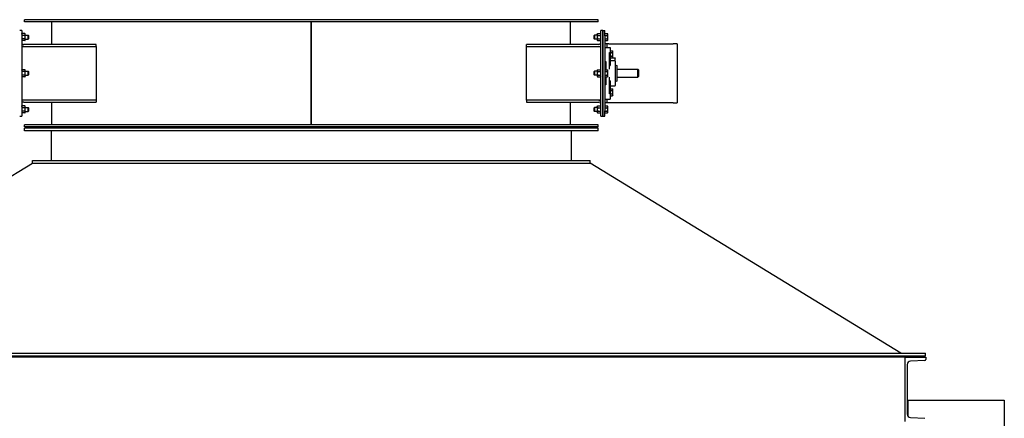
# Model space of a CAD drawing. Header units: inches. Extents: x 24 to 1128, y -69 to 748.
# Tile 237 of 256: x 159 to 251, y 423 to 460. Entities that reach past the tile are written whole.
import ezdxf

# ---------------------------------------------------------------- set-up
doc = ezdxf.new("R2010")
doc.units = ezdxf.units.IN
doc.header["$LTSCALE"] = 32
doc.header["$MEASUREMENT"] = 0
doc.layers.add('Dimension (ANSI)', color=7, linetype='Continuous', lineweight=25)
doc.layers.add('Visible (ANSI)', color=7, linetype='Continuous', lineweight=30)
doc.styles.add('Note Text (ANSI)', font='tahoma.ttf')
doc.dimstyles.new('SB Fraction-16 (ANSI)', dxfattribs={"dimscale": 32, "dimtxt": 0.125, "dimasz": 0.098425, "dimexe": 0.125, "dimexo": 0.0625, "dimgap": 0.031496, "dimtad": 0, "dimtih": 1, "dimtoh": 1, "dimdec": 4, "dimrnd": 1e-08, "dimzin": 0, "dimdsep": 46, "dimlunit": 5, "dimtxsty": 'Note Text (ANSI)', "dimcen": 0.09, "dimdle": 0.393701, "dimclrd": 256, "dimclre": 256, "dimclrt": 256, "dimadec": 0, "dimazin": 3, "dimtfac": 0.96, "dimtofl": 0, "dimtmove": 0, "dimatfit": 3, "dimfxl": 1, "dimfrac": 2, "dimtolj": 1, "dimtzin": 12, "dimlwd": -1, "dimlwe": -1, "dimarcsym": 0})

# ---------------------------------------------------------------- blocks, each defined once
blk = doc.blocks.new('*D15')
at = {"layer": 'Defpoints', "color": 0, "transparency": 16777216}
for p in [(159.29, 460.484), (67.957, 170.772), (125.165, 170.772)]:
    blk.add_point(p, dxfattribs=at)
at = {"layer": 'Dimension (ANSI)', "transparency": 16777216}
for p, q in [((157.29, 460.484), (63.957, 460.484)), ((67.957, 457.334), (67.957, 323.161)), ((67.957, 173.922), (67.957, 316.095)), ((123.165, 170.772), (63.957, 170.772))]:
    blk.add_line(p, q, dxfattribs=at)
for points in [[(67.432, 457.334), (68.482, 457.334), (67.957, 460.484)], [(67.432, 173.922), (68.482, 173.922), (67.957, 170.772)]]:
    blk.add_solid(points, dxfattribs=at)
at = {"layer": 'Dimension (ANSI)', "transparency": 16777216, "insert": (55.77, 322.153), "char_height": 4, "attachment_point": 1, "style": 'Note Text (ANSI)'}
blk.add_mtext('\\A1;289 11/16', dxfattribs=at)

msp = doc.modelspace()

# ---------------------------------------------------------------- linework, layer by layer
at = {"layer": 'Visible (ANSI)'}
for p, q in [((212.79037, 460.48367), (159.29037, 460.48367)), ((159.29037, 460.29617), (159.29037, 460.48367)), ((212.79037, 460.29617), (159.29037, 460.29617)), ((161.85287, 458.17117), (161.85287, 460.29617)), ((186.03987, 450.67117), (186.03987, 460.29617)), ((186.04087, 460.29617), (186.04087, 450.67117)), ((210.22787, 458.17117), (210.22787, 460.29617)), ((212.79037, 460.29617), (212.79037, 460.48367)), ((159.04037, 459.48367), (158.85287, 459.48367)), ((159.04037, 459.48367), (159.04037, 458.98367)), ((159.04037, 459.14017), (159.06551, 459.18372)), ((159.34423, 459.18372), (159.06551, 459.18372)), ((159.36937, 459.14017), (159.34423, 459.18372)), ((159.36937, 459.10246), (159.36937, 459.14017)), ((159.36937, 458.85867), (159.36937, 459.10246)), ((212.71137, 459.14017), (212.73651, 459.18372)), ((212.71137, 459.14017), (212.71137, 459.10246)), ((212.71137, 459.10246), (212.71137, 458.85867)), ((212.73651, 459.18372), (213.01523, 459.18372)), ((213.04037, 459.14017), (213.01523, 459.18372)), ((213.04037, 458.98367), (213.04037, 459.48367)), ((213.22787, 459.48367), (213.04037, 459.48367)), ((213.22787, 458.98367), (213.22787, 459.48367)), ((213.22787, 459.48367), (213.41537, 459.48367)), ((213.22787, 459.48367), (213.22787, 458.98367)), ((213.41537, 458.98367), (213.41537, 459.48367)), ((213.41537, 459.18314), (213.65827, 459.18314)), ((213.68337, 459.13967), (213.65827, 459.18314)), ((213.68337, 459.10202), (213.68337, 459.13967)), ((213.68337, 458.85867), (213.68337, 459.10202)), ((159.04037, 458.98367), (159.04037, 451.98367)), ((159.04037, 458.57717), (159.06551, 458.53362)), ((159.34423, 459.02119), (159.06551, 459.02119)), ((159.34423, 458.69615), (159.06551, 458.69615)), ((159.34423, 458.53362), (159.06551, 458.53362)), ((165.97086, 458.17117), (159.22787, 458.17117)), ((159.36937, 458.57717), (159.34423, 458.53362)), ((159.36937, 459.04617), (159.62821, 459.04617)), ((159.36937, 458.61488), (159.36937, 458.85867)), ((159.36937, 458.67117), (159.62821, 458.67117)), ((159.36937, 458.57717), (159.36937, 458.61488)), ((159.62821, 458.67117), (159.62821, 459.04617)), ((159.66537, 459.00783), (159.62821, 459.04617)), ((159.66537, 458.70951), (159.62821, 458.67117)), ((159.66537, 459.00783), (159.66537, 458.70951)), ((165.97086, 457.98367), (165.97086, 458.17117)), ((212.85287, 458.17117), (206.10988, 458.17117)), ((206.10988, 457.98367), (206.10988, 458.17117)), ((212.41537, 459.00783), (212.45253, 459.04617)), ((212.41537, 458.70951), (212.41537, 459.00783)), ((212.41537, 458.70951), (212.45253, 458.67117)), ((212.45253, 459.04617), (212.45253, 458.67117)), ((212.71137, 459.04617), (212.45253, 459.04617)), ((212.71137, 458.67117), (212.45253, 458.67117)), ((212.71137, 458.85867), (212.71137, 458.61488)), ((212.71137, 458.61488), (212.71137, 458.57717)), ((212.71137, 458.57717), (212.73651, 458.53362)), ((212.73651, 459.02119), (213.01523, 459.02119)), ((212.73651, 458.69615), (213.01523, 458.69615)), ((212.73651, 458.53362), (213.01523, 458.53362)), ((213.04037, 458.57717), (213.01523, 458.53362)), ((213.04037, 451.98367), (213.04037, 458.98367)), ((213.22787, 458.98367), (213.22787, 451.98367)), ((213.22787, 451.98367), (213.22787, 458.98367)), ((213.41537, 459.0209), (213.65827, 459.0209)), ((213.41537, 458.98367), (213.41537, 451.98367)), ((213.41537, 458.69643), (213.65827, 458.69643)), ((213.41537, 458.5342), (213.65827, 458.5342)), ((213.60287, 458.23367), (213.41537, 458.23367)), ((213.60287, 458.23367), (213.60287, 457.88992)), ((213.79037, 458.23367), (213.60287, 458.23367)), ((213.68337, 458.57767), (213.65827, 458.5342)), ((213.68337, 458.61532), (213.68337, 458.85867)), ((213.68337, 458.57767), (213.68337, 458.61532)), ((213.79037, 458.23367), (219.79037, 458.23367)), ((220.16537, 458.23367), (219.79037, 458.23367)), ((220.16537, 458.23367), (220.16537, 452.73367)), ((159.22787, 457.98367), (159.04037, 457.98367)), ((159.22787, 457.98367), (165.97086, 457.98367)), ((165.97086, 457.98367), (165.97086, 452.98367)), ((206.10988, 457.98367), (212.85287, 457.98367)), ((206.10988, 452.98367), (206.10988, 457.98367)), ((212.85287, 457.98367), (213.04037, 457.98367)), ((213.41537, 457.88992), (213.91537, 457.88992)), ((213.86537, 455.85148), (213.86537, 457.41363)), ((213.86537, 457.41363), (213.91537, 457.41363)), ((213.91537, 457.88992), (213.91537, 457.44772)), ((213.94037, 457.50242), (213.91537, 457.50242)), ((213.91537, 457.41363), (213.91537, 457.44772)), ((213.91537, 457.41363), (213.91537, 456.20346)), ((213.94037, 457.41167), (213.94037, 457.57405)), ((213.94037, 457.57405), (214.12463, 457.57405)), ((213.94037, 457.08691), (213.94037, 457.41167)), ((213.94037, 457.41167), (214.12463, 457.41167)), ((214.14975, 457.53054), (214.12463, 457.57405)), ((214.14975, 457.49286), (214.14975, 457.53054)), ((214.14975, 457.24929), (214.14975, 457.49286)), ((214.14975, 457.00572), (214.14975, 457.24929)), ((213.41537, 456.56944), (213.51537, 456.56944)), ((213.41537, 456.42104), (213.51537, 456.42104)), ((213.51537, 456.56944), (213.51537, 455.85148)), ((213.94037, 456.99617), (213.91537, 456.99617)), ((213.91537, 456.91765), (214.38412, 456.91765)), ((213.91537, 456.67117), (214.33412, 456.67117)), ((213.94037, 457.08691), (214.12463, 457.08691)), ((213.94037, 456.92453), (213.94037, 457.08691)), ((213.94037, 456.92453), (214.12463, 456.92453)), ((214.14975, 456.96804), (214.12463, 456.92453)), ((214.14975, 456.96804), (214.14975, 457.00572)), ((214.38412, 456.91765), (214.38412, 456.88836)), ((214.38412, 456.62117), (214.38412, 456.88836)), ((214.38412, 456.62117), (214.38412, 454.34617)), ((159.04037, 455.76517), (159.06551, 455.80872)), ((159.34423, 455.80872), (159.06551, 455.80872)), ((159.34423, 455.64619), (159.06551, 455.64619)), ((159.36937, 455.76517), (159.34423, 455.80872)), ((159.36937, 455.72746), (159.36937, 455.76517)), ((159.36937, 455.48367), (159.36937, 455.72746)), ((159.36937, 455.67117), (159.62821, 455.67117)), ((159.36937, 455.23988), (159.36937, 455.48367)), ((159.62821, 455.29617), (159.62821, 455.67117)), ((159.66537, 455.63283), (159.62821, 455.67117)), ((159.66537, 455.63283), (159.66537, 455.33451)), ((186.03987, 455.85867), (186.04087, 455.85867)), ((212.41537, 455.63283), (212.45253, 455.67117)), ((212.41537, 455.33451), (212.41537, 455.63283)), ((212.45253, 455.67117), (212.45253, 455.29617)), ((212.71137, 455.67117), (212.45253, 455.67117)), ((212.71137, 455.76517), (212.73651, 455.80872)), ((212.71137, 455.76517), (212.71137, 455.72746)), ((212.71137, 455.72746), (212.71137, 455.48367)), ((212.71137, 455.48367), (212.71137, 455.23988)), ((212.73651, 455.80872), (213.01523, 455.80872)), ((212.73651, 455.64619), (213.01523, 455.64619)), ((213.04037, 455.76517), (213.01523, 455.80872)), ((213.41537, 455.85867), (213.51537, 455.85867)), ((213.41537, 455.80814), (213.65827, 455.80814)), ((213.41537, 455.6459), (213.65827, 455.6459)), ((213.51537, 455.80814), (213.51537, 455.85148)), ((213.68337, 455.76467), (213.65827, 455.80814)), ((213.68337, 455.72702), (213.68337, 455.76467)), ((213.68337, 455.48367), (213.68337, 455.72702)), ((213.68337, 455.24032), (213.68337, 455.48367)), ((213.86537, 456.20346), (213.91537, 456.20346)), ((214.54037, 456.21792), (214.54037, 454.74942)), ((214.54037, 455.85867), (216.47787, 455.85867)), ((216.47787, 455.10867), (216.47787, 455.85867)), ((216.54037, 455.79617), (216.47787, 455.85867)), ((216.54037, 455.79617), (216.54037, 455.17117)), ((159.04037, 455.20217), (159.06551, 455.15862)), ((159.34423, 455.32115), (159.06551, 455.32115)), ((159.34423, 455.15862), (159.06551, 455.15862)), ((159.36937, 455.20217), (159.34423, 455.15862)), ((159.36937, 455.29617), (159.62821, 455.29617)), ((159.36937, 455.20217), (159.36937, 455.23988)), ((159.66537, 455.33451), (159.62821, 455.29617)), ((186.03987, 455.10867), (186.04087, 455.10867)), ((212.41537, 455.33451), (212.45253, 455.29617)), ((212.71137, 455.29617), (212.45253, 455.29617)), ((212.71137, 455.23988), (212.71137, 455.20217)), ((212.71137, 455.20217), (212.73651, 455.15862)), ((212.73651, 455.32115), (213.01523, 455.32115)), ((212.73651, 455.15862), (213.01523, 455.15862)), ((213.04037, 455.20217), (213.01523, 455.15862)), ((213.41537, 455.32143), (213.65827, 455.32143)), ((213.41537, 455.1592), (213.65827, 455.1592)), ((213.41537, 455.10867), (213.51537, 455.10867)), ((213.41537, 454.5463), (213.51537, 454.5463)), ((213.51537, 455.11586), (213.51537, 455.1592)), ((213.51537, 455.11586), (213.51537, 454.3979)), ((213.68337, 455.20267), (213.65827, 455.1592)), ((213.68337, 455.20267), (213.68337, 455.24032)), ((213.86537, 453.55371), (213.86537, 455.11586)), ((213.91537, 454.76388), (213.86537, 454.76388)), ((213.91537, 454.76388), (213.91537, 453.55371)), ((214.54037, 455.10867), (216.47787, 455.10867)), ((216.54037, 455.17117), (216.47787, 455.10867)), ((213.51537, 454.3979), (213.41537, 454.3979)), ((213.91537, 454.29617), (214.33412, 454.29617)), ((213.94037, 453.97117), (213.91537, 453.97117)), ((213.94037, 453.88042), (213.94037, 454.0428)), ((213.94037, 454.0428), (214.12463, 454.0428)), ((213.94037, 453.55566), (213.94037, 453.88042)), ((213.94037, 453.88042), (214.12463, 453.88042)), ((213.94037, 453.55566), (214.12463, 453.55566)), ((213.94037, 453.39328), (213.94037, 453.55566)), ((214.14975, 453.99929), (214.12463, 454.0428)), ((214.14975, 453.96161), (214.14975, 453.99929)), ((214.14975, 453.71804), (214.14975, 453.96161)), ((214.14975, 453.47447), (214.14975, 453.71804)), ((159.22787, 452.98367), (159.04037, 452.98367)), ((165.97086, 452.98367), (159.22787, 452.98367)), ((159.22787, 452.79617), (165.97086, 452.79617)), ((161.85287, 450.67117), (161.85287, 452.79617)), ((165.97086, 452.98367), (165.97086, 452.79617)), ((212.85287, 452.98367), (206.10988, 452.98367)), ((206.10988, 452.98367), (206.10988, 452.79617)), ((206.10988, 452.79617), (212.85287, 452.79617)), ((210.22787, 450.67117), (210.22787, 452.79617)), ((212.85287, 452.98367), (213.04037, 452.98367)), ((213.41537, 453.07742), (213.91537, 453.07742)), ((213.60287, 452.73367), (213.41537, 452.73367)), ((213.60287, 453.07742), (213.60287, 452.73367)), ((213.79037, 452.73367), (213.60287, 452.73367)), ((219.79037, 452.73367), (213.79037, 452.73367)), ((213.91537, 453.55371), (213.86537, 453.55371)), ((213.91537, 453.51962), (213.91537, 453.55371)), ((213.91537, 453.51962), (213.91537, 453.07742)), ((213.94037, 453.46492), (213.91537, 453.46492)), ((213.94037, 453.39328), (214.12463, 453.39328)), ((214.14975, 453.43679), (214.12463, 453.39328)), ((214.14975, 453.43679), (214.14975, 453.47447)), ((219.79037, 452.73367), (220.16537, 452.73367)), ((159.04037, 452.39017), (159.06551, 452.43372)), ((159.04037, 451.98367), (159.04037, 451.48367)), ((159.04037, 451.82717), (159.06551, 451.78362)), ((159.34423, 452.43372), (159.06551, 452.43372)), ((159.34423, 452.27119), (159.06551, 452.27119)), ((159.34423, 451.94615), (159.06551, 451.94615)), ((159.34423, 451.78362), (159.06551, 451.78362)), ((159.36937, 452.39017), (159.34423, 452.43372)), ((159.36937, 451.82717), (159.34423, 451.78362)), ((159.36937, 452.35246), (159.36937, 452.39017)), ((159.36937, 452.10867), (159.36937, 452.35246)), ((159.36937, 452.29617), (159.62821, 452.29617)), ((159.36937, 451.86488), (159.36937, 452.10867)), ((159.36937, 451.92117), (159.62821, 451.92117)), ((159.36937, 451.82717), (159.36937, 451.86488)), ((159.62821, 451.92117), (159.62821, 452.29617)), ((159.66537, 452.25783), (159.62821, 452.29617)), ((159.66537, 451.95951), (159.62821, 451.92117)), ((159.66537, 452.25783), (159.66537, 451.95951)), ((212.41537, 452.25783), (212.45253, 452.29617)), ((212.41537, 451.95951), (212.41537, 452.25783)), ((212.41537, 451.95951), (212.45253, 451.92117)), ((212.45253, 452.29617), (212.45253, 451.92117)), ((212.71137, 452.29617), (212.45253, 452.29617)), ((212.71137, 451.92117), (212.45253, 451.92117)), ((212.71137, 452.39017), (212.73651, 452.43372)), ((212.71137, 452.39017), (212.71137, 452.35246)), ((212.71137, 452.35246), (212.71137, 452.10867)), ((212.71137, 452.10867), (212.71137, 451.86488)), ((212.71137, 451.86488), (212.71137, 451.82717)), ((212.71137, 451.82717), (212.73651, 451.78362)), ((212.73651, 452.43372), (213.01523, 452.43372)), ((212.73651, 452.27119), (213.01523, 452.27119)), ((212.73651, 451.94615), (213.01523, 451.94615)), ((212.73651, 451.78362), (213.01523, 451.78362)), ((213.04037, 452.39017), (213.01523, 452.43372)), ((213.04037, 451.82717), (213.01523, 451.78362)), ((213.04037, 451.48367), (213.04037, 451.98367)), ((213.22787, 451.48367), (213.22787, 451.98367)), ((213.22787, 451.98367), (213.22787, 451.48367)), ((213.41537, 452.43314), (213.65827, 452.43314)), ((213.41537, 452.2709), (213.65827, 452.2709)), ((213.41537, 451.48367), (213.41537, 451.98367)), ((213.41537, 451.94643), (213.65827, 451.94643)), ((213.41537, 451.7842), (213.65827, 451.7842)), ((213.68337, 452.38967), (213.65827, 452.43314)), ((213.68337, 451.82767), (213.65827, 451.7842)), ((213.68337, 452.38967), (213.67628, 452.40196)), ((213.68337, 451.82767), (213.67628, 451.81538)), ((213.68337, 452.35202), (213.68337, 452.38967)), ((213.68337, 452.31298), (213.68337, 452.38967)), ((213.68337, 452.10867), (213.68337, 452.35202)), ((213.68337, 452.04375), (213.68337, 452.31298)), ((213.68337, 451.86532), (213.68337, 452.10867)), ((213.68337, 451.83944), (213.68337, 452.04375)), ((213.68337, 451.82767), (213.68337, 451.86532)), ((213.68337, 451.82767), (213.68337, 451.83944)), ((158.85287, 451.48367), (159.04037, 451.48367)), ((213.04037, 451.48367), (213.22787, 451.48367)), ((213.22787, 451.48367), (213.41537, 451.48367)), ((212.79037, 450.67117), (159.29037, 450.67117)), ((159.29037, 450.48367), (159.29037, 450.67117)), ((212.79037, 450.48367), (159.29037, 450.48367)), ((212.79037, 450.35867), (159.29037, 450.35867)), ((159.29037, 450.10867), (159.29037, 450.35867)), ((212.79037, 450.10867), (159.29037, 450.10867)), ((161.79037, 450.10867), (161.79037, 447.35867)), ((210.29037, 450.10867), (210.29037, 447.35867)), ((212.79037, 450.48367), (212.79037, 450.67117)), ((212.79037, 450.10867), (212.79037, 450.35867)), ((160.04037, 447.35867), (212.04037, 447.35867)), ((160.04037, 447.10867), (160.04037, 447.35867)), ((212.04037, 447.10867), (212.04037, 447.35867)), ((131.07336, 429.35867), (160.04037, 447.10867)), ((160.04037, 447.10867), (212.04037, 447.10867)), ((241.00738, 429.35867), (212.04037, 447.10867)), ((128.76537, 429.35867), (243.31537, 429.35867)), ((128.76537, 429.10867), (243.31537, 429.10867)), ((241.41537, 428.98367), (130.66537, 428.98367)), ((241.41537, 422.98367), (241.41537, 428.98367)), ((241.41537, 428.98367), (243.33537, 428.98367)), ((243.31537, 429.10867), (243.31537, 429.35867)), ((243.33537, 428.98367), (243.33537, 428.77662)), ((241.61537, 428.30772), (241.61537, 423.65962)), ((243.24439, 428.68075), (241.90265, 428.61045)), ((241.61537, 424.98367), (241.66537, 424.98367)), ((241.66537, 424.84917), (241.61537, 424.84917)), ((241.66537, 424.98367), (250.66537, 424.98367)), ((241.66537, 424.98367), (241.66537, 423.49284)), ((250.66537, 424.98367), (250.66537, 362.98367)), ((241.90265, 423.35689), (243.24439, 423.28658))]:
    msp.add_line(p, q, dxfattribs=at)
for centre, radius, start, end in [((159.22787, 458.35867), 0.1875, 180, 270), ((212.85287, 458.35867), 0.1875, 270, 0), ((159.22787, 458.35867), 0.375, 240, 270), ((212.85287, 458.35867), 0.375, 270, 300), ((214.33412, 456.62117), 0.05, 0, 90), ((214.54037, 456.40542), 0.1875, 213.5573098, 270), ((214.54037, 454.56192), 0.1875, 90, 146.4426902), ((214.33412, 454.34617), 0.05, 270, 0), ((159.22787, 452.60867), 0.375, 90, 120), ((159.22787, 452.60867), 0.1875, 90, 180), ((212.85287, 452.60867), 0.375, 60, 90), ((212.85287, 452.60867), 0.1875, 0, 90), ((243.23937, 428.77662), 0.096, 272.9995555, 0), ((241.91851, 428.30772), 0.30314, 92.9995555, 180), ((241.91851, 423.65962), 0.30314, 180, 267.0004445)]:
    msp.add_arc(centre, radius, start, end, dxfattribs=at)
for points, weights in [([(159.06551, 459.18372), (159.04037, 459.14017), (159.04037, 459.10246)], [1, 1.0379548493, 1]), ([(159.04037, 459.10246), (159.04037, 459.06474), (159.06551, 459.02119)], [1, 1.0379548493, 1]), ([(159.36937, 459.10246), (159.36937, 459.14017), (159.34423, 459.18372)], [1, 1.0379548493, 1]), ([(159.34423, 459.02119), (159.36937, 459.06474), (159.36937, 459.10246)], [1, 1.0379548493, 1]), ([(212.73651, 459.18372), (212.71137, 459.14017), (212.71137, 459.10246)], [1, 1.0379548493, 1]), ([(212.71137, 459.10246), (212.71137, 459.06474), (212.73651, 459.02119)], [1, 1.0379548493, 1]), ([(213.04037, 459.10246), (213.04037, 459.14017), (213.01523, 459.18372)], [1, 1.0379548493, 1]), ([(213.01523, 459.02119), (213.04037, 459.06474), (213.04037, 459.10246)], [1, 1.0379548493, 1]), ([(213.68337, 459.10202), (213.68337, 459.13967), (213.65827, 459.18314)], [1, 1.0379548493, 1]), ([(213.65827, 459.0209), (213.68337, 459.06438), (213.68337, 459.10202)], [1, 1.0379548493, 1]), ([(159.06551, 459.02119), (159.04037, 458.9341), (159.04037, 458.85867)], [1, 1.0379548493, 1]), ([(159.04037, 458.85867), (159.04037, 458.78324), (159.06551, 458.69615)], [1, 1.0379548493, 1]), ([(159.06551, 458.69615), (159.04037, 458.6526), (159.04037, 458.61488)], [1, 1.0379548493, 1]), ([(159.04037, 458.61488), (159.04037, 458.57717), (159.06551, 458.53362)], [1, 1.0379548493, 1]), ([(159.36937, 458.85867), (159.36937, 458.9341), (159.34423, 459.02119)], [1, 1.0379548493, 1]), ([(159.34423, 458.69615), (159.36937, 458.78324), (159.36937, 458.85867)], [1, 1.0379548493, 1]), ([(159.36937, 458.61488), (159.36937, 458.6526), (159.34423, 458.69615)], [1, 1.0379548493, 1]), ([(159.34423, 458.53362), (159.36937, 458.57717), (159.36937, 458.61488)], [1, 1.0379548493, 1]), ([(212.73651, 459.02119), (212.71137, 458.9341), (212.71137, 458.85867)], [1, 1.0379548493, 1]), ([(212.71137, 458.85867), (212.71137, 458.78324), (212.73651, 458.69615)], [1, 1.0379548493, 1]), ([(212.73651, 458.69615), (212.71137, 458.6526), (212.71137, 458.61488)], [1, 1.0379548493, 1]), ([(212.71137, 458.61488), (212.71137, 458.57717), (212.73651, 458.53362)], [1, 1.0379548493, 1]), ([(213.04037, 458.85867), (213.04037, 458.9341), (213.01523, 459.02119)], [1, 1.0379548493, 1]), ([(213.01523, 458.69615), (213.04037, 458.78324), (213.04037, 458.85867)], [1, 1.0379548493, 1]), ([(213.04037, 458.61488), (213.04037, 458.6526), (213.01523, 458.69615)], [1, 1.0379548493, 1]), ([(213.01523, 458.53362), (213.04037, 458.57717), (213.04037, 458.61488)], [1, 1.0379548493, 1]), ([(213.68337, 458.85867), (213.68337, 458.93396), (213.65827, 459.0209)], [1, 1.0379548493, 1]), ([(213.65827, 458.69643), (213.68337, 458.78338), (213.68337, 458.85867)], [1, 1.0379548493, 1]), ([(213.68337, 458.61532), (213.68337, 458.65296), (213.65827, 458.69643)], [1, 1.0379548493, 1]), ([(213.65827, 458.5342), (213.68337, 458.57767), (213.68337, 458.61532)], [1, 1.0379548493, 1]), ([(214.14975, 457.49286), (214.14975, 457.53054), (214.12463, 457.57405)], [1, 1.0379548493, 1]), ([(214.12463, 457.41167), (214.14975, 457.45518), (214.14975, 457.49286)], [1, 1.0379548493, 1]), ([(214.14975, 457.24929), (214.14975, 457.32466), (214.12463, 457.41167)], [1, 1.0379548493, 1]), ([(214.12463, 457.08691), (214.14975, 457.17393), (214.14975, 457.24929)], [1, 1.0379548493, 1]), ([(214.14975, 457.00572), (214.14975, 457.04341), (214.12463, 457.08691)], [1, 1.0379548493, 1]), ([(214.12463, 456.92453), (214.14975, 456.96804), (214.14975, 457.00572)], [1, 1.0379548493, 1]), ([(159.06551, 455.80872), (159.04037, 455.76517), (159.04037, 455.72746)], [1, 1.0379548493, 1]), ([(159.04037, 455.72746), (159.04037, 455.68974), (159.06551, 455.64619)], [1, 1.0379548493, 1]), ([(159.06551, 455.64619), (159.04037, 455.5591), (159.04037, 455.48367)], [1, 1.0379548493, 1]), ([(159.04037, 455.48367), (159.04037, 455.40824), (159.06551, 455.32115)], [1, 1.0379548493, 1]), ([(159.36937, 455.72746), (159.36937, 455.76517), (159.34423, 455.80872)], [1, 1.0379548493, 1]), ([(159.34423, 455.64619), (159.36937, 455.68974), (159.36937, 455.72746)], [1, 1.0379548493, 1]), ([(159.36937, 455.48367), (159.36937, 455.5591), (159.34423, 455.64619)], [1, 1.0379548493, 1]), ([(159.34423, 455.32115), (159.36937, 455.40824), (159.36937, 455.48367)], [1, 1.0379548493, 1]), ([(212.73651, 455.80872), (212.71137, 455.76517), (212.71137, 455.72746)], [1, 1.0379548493, 1]), ([(212.71137, 455.72746), (212.71137, 455.68974), (212.73651, 455.64619)], [1, 1.0379548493, 1]), ([(212.73651, 455.64619), (212.71137, 455.5591), (212.71137, 455.48367)], [1, 1.0379548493, 1]), ([(212.71137, 455.48367), (212.71137, 455.40824), (212.73651, 455.32115)], [1, 1.0379548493, 1]), ([(213.04037, 455.72746), (213.04037, 455.76517), (213.01523, 455.80872)], [1, 1.0379548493, 1]), ([(213.01523, 455.64619), (213.04037, 455.68974), (213.04037, 455.72746)], [1, 1.0379548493, 1]), ([(213.04037, 455.48367), (213.04037, 455.5591), (213.01523, 455.64619)], [1, 1.0379548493, 1]), ([(213.01523, 455.32115), (213.04037, 455.40824), (213.04037, 455.48367)], [1, 1.0379548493, 1]), ([(213.68337, 455.72702), (213.68337, 455.76467), (213.65827, 455.80814)], [1, 1.0379548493, 1]), ([(213.65827, 455.6459), (213.68337, 455.68938), (213.68337, 455.72702)], [1, 1.0379548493, 1]), ([(213.68337, 455.48367), (213.68337, 455.55896), (213.65827, 455.6459)], [1, 1.0379548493, 1]), ([(213.65827, 455.32143), (213.68337, 455.40838), (213.68337, 455.48367)], [1, 1.0379548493, 1]), ([(159.06551, 455.32115), (159.04037, 455.2776), (159.04037, 455.23988)], [1, 1.0379548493, 1]), ([(159.04037, 455.23988), (159.04037, 455.20217), (159.06551, 455.15862)], [1, 1.0379548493, 1]), ([(159.36937, 455.23988), (159.36937, 455.2776), (159.34423, 455.32115)], [1, 1.0379548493, 1]), ([(159.34423, 455.15862), (159.36937, 455.20217), (159.36937, 455.23988)], [1, 1.0379548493, 1]), ([(212.73651, 455.32115), (212.71137, 455.2776), (212.71137, 455.23988)], [1, 1.0379548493, 1]), ([(212.71137, 455.23988), (212.71137, 455.20217), (212.73651, 455.15862)], [1, 1.0379548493, 1]), ([(213.04037, 455.23988), (213.04037, 455.2776), (213.01523, 455.32115)], [1, 1.0379548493, 1]), ([(213.01523, 455.15862), (213.04037, 455.20217), (213.04037, 455.23988)], [1, 1.0379548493, 1]), ([(213.68337, 455.24032), (213.68337, 455.27796), (213.65827, 455.32143)], [1, 1.0379548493, 1]), ([(213.65827, 455.1592), (213.68337, 455.20267), (213.68337, 455.24032)], [1, 1.0379548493, 1]), ([(214.14975, 453.96161), (214.14975, 453.99929), (214.12463, 454.0428)], [1, 1.0379548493, 1]), ([(214.12463, 453.88042), (214.14975, 453.92393), (214.14975, 453.96161)], [1, 1.0379548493, 1]), ([(214.14975, 453.71804), (214.14975, 453.79341), (214.12463, 453.88042)], [1, 1.0379548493, 1]), ([(214.12463, 453.55566), (214.14975, 453.64268), (214.14975, 453.71804)], [1, 1.0379548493, 1]), ([(214.14975, 453.47447), (214.14975, 453.51216), (214.12463, 453.55566)], [1, 1.0379548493, 1]), ([(214.12463, 453.39328), (214.14975, 453.43679), (214.14975, 453.47447)], [1, 1.0379548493, 1]), ([(159.06551, 452.43372), (159.04037, 452.39017), (159.04037, 452.35246)], [1, 1.0379548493, 1]), ([(159.04037, 452.35246), (159.04037, 452.31474), (159.06551, 452.27119)], [1, 1.0379548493, 1]), ([(159.06551, 452.27119), (159.04037, 452.1841), (159.04037, 452.10867)], [1, 1.0379548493, 1]), ([(159.04037, 452.10867), (159.04037, 452.03324), (159.06551, 451.94615)], [1, 1.0379548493, 1]), ([(159.06551, 451.94615), (159.04037, 451.9026), (159.04037, 451.86488)], [1, 1.0379548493, 1]), ([(159.04037, 451.86488), (159.04037, 451.82717), (159.06551, 451.78362)], [1, 1.0379548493, 1]), ([(159.36937, 452.35246), (159.36937, 452.39017), (159.34423, 452.43372)], [1, 1.0379548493, 1]), ([(159.34423, 452.27119), (159.36937, 452.31474), (159.36937, 452.35246)], [1, 1.0379548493, 1]), ([(159.36937, 452.10867), (159.36937, 452.1841), (159.34423, 452.27119)], [1, 1.0379548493, 1]), ([(159.34423, 451.94615), (159.36937, 452.03324), (159.36937, 452.10867)], [1, 1.0379548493, 1]), ([(159.36937, 451.86488), (159.36937, 451.9026), (159.34423, 451.94615)], [1, 1.0379548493, 1]), ([(159.34423, 451.78362), (159.36937, 451.82717), (159.36937, 451.86488)], [1, 1.0379548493, 1]), ([(212.73651, 452.43372), (212.71137, 452.39017), (212.71137, 452.35246)], [1, 1.0379548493, 1]), ([(212.71137, 452.35246), (212.71137, 452.31474), (212.73651, 452.27119)], [1, 1.0379548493, 1]), ([(212.73651, 452.27119), (212.71137, 452.1841), (212.71137, 452.10867)], [1, 1.0379548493, 1]), ([(212.71137, 452.10867), (212.71137, 452.03324), (212.73651, 451.94615)], [1, 1.0379548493, 1]), ([(212.73651, 451.94615), (212.71137, 451.9026), (212.71137, 451.86488)], [1, 1.0379548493, 1]), ([(212.71137, 451.86488), (212.71137, 451.82717), (212.73651, 451.78362)], [1, 1.0379548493, 1]), ([(213.04037, 452.35246), (213.04037, 452.39017), (213.01523, 452.43372)], [1, 1.0379548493, 1]), ([(213.01523, 452.27119), (213.04037, 452.31474), (213.04037, 452.35246)], [1, 1.0379548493, 1]), ([(213.04037, 452.10867), (213.04037, 452.1841), (213.01523, 452.27119)], [1, 1.0379548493, 1]), ([(213.01523, 451.94615), (213.04037, 452.03324), (213.04037, 452.10867)], [1, 1.0379548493, 1]), ([(213.04037, 451.86488), (213.04037, 451.9026), (213.01523, 451.94615)], [1, 1.0379548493, 1]), ([(213.01523, 451.78362), (213.04037, 451.82717), (213.04037, 451.86488)], [1, 1.0379548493, 1]), ([(213.68337, 452.35202), (213.68337, 452.38967), (213.65827, 452.43314)], [1, 1.0379548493, 1]), ([(213.65827, 452.2709), (213.68337, 452.31438), (213.68337, 452.35202)], [1, 1.0379548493, 1]), ([(213.68337, 452.10867), (213.68337, 452.18396), (213.65827, 452.2709)], [1, 1.0379548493, 1]), ([(213.65827, 451.94643), (213.68337, 452.03338), (213.68337, 452.10867)], [1, 1.0379548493, 1]), ([(213.68337, 451.86532), (213.68337, 451.90296), (213.65827, 451.94643)], [1, 1.0379548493, 1]), ([(213.65827, 451.7842), (213.68337, 451.82767), (213.68337, 451.86532)], [1, 1.0379548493, 1]), ([(213.67593, 452.40255), (213.67611, 452.40225), (213.67628, 452.40196)], [1.01879022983, 1.01883937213, 1.01887561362]), ([(213.67593, 451.81478), (213.67628, 451.81538), (213.67662, 451.81598)], [1.01879022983, 1.01888851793, 1.0189351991]), ([(213.68337, 452.31298), (213.68337, 452.31365), (213.68337, 452.31433)], [1, 1.00047559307, 1.00093926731]), ([(213.68337, 452.31164), (213.68337, 452.31231), (213.68337, 452.31298)], [1.00093926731, 1.00047559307, 1]), ([(213.68337, 452.04375), (213.68337, 452.04471), (213.68337, 452.04566)], [1, 1.00047559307, 1.00093926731]), ([(213.68337, 452.04185), (213.68337, 452.0428), (213.68337, 452.04375)], [1.00093926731, 1.00047559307, 1]), ([(213.68337, 451.83944), (213.68337, 451.83972), (213.68337, 451.84)], [1, 1.00047559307, 1.00093926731]), ([(213.68337, 451.83888), (213.68337, 451.83916), (213.68337, 451.83944)], [1.00093926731, 1.00047559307, 1])]:
    msp.add_rational_spline(points, weights, degree=2, dxfattribs=at)

# ---------------------------------------------------------------- dimensions: what is measured, and where the dimension line sits
at = {"layer": 'Dimension (ANSI)'}
dim = msp.add_linear_dim(base=(67.95681, 170.77197), p1=(159.29037, 460.48367), p2=(125.16537, 170.77197), angle=270, dimstyle='SB Fraction-16 (ANSI)', override={"dimgap": 0.031496, "dimdec": 4, "dimtol": 0, "dimlim": 0, "dimtp": 0, "dimtm": 0, "dimtdec": 2, "dimatfit": 1}, dxfattribs=at)
dim.commit()
dim.dimension.update_dxf_attribs({"geometry": '*D15', "text_midpoint": (67.95681, 319.62782), "dimtype": 160})

doc.saveas('drawing.dxf')
